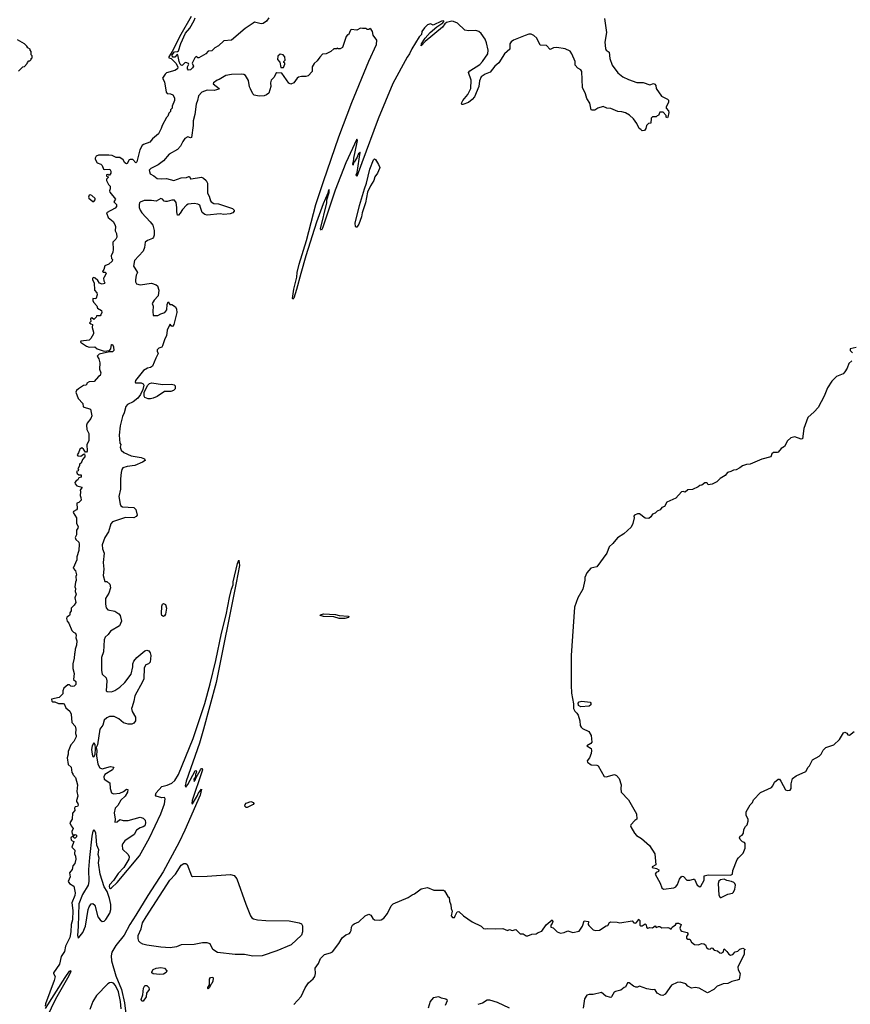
# Model space of a CAD drawing. Extents: x 1966327 to 2147849, y 395140 to 552178.
# Tile 220 of 256: x 2059198 to 2068133, y 473655 to 484244. Entities that reach past the tile are written whole.
import ezdxf

# ---------------------------------------------------------------- set-up
doc = ezdxf.new("R2010")
doc.units = 0

msp = doc.modelspace()

# ---------------------------------------------------------------- linework, layer by layer
at = {"layer": '0CON20XD'}
for points in [[(2061041, 484279), (2060930, 484085), (2060839, 483901), (2060802, 483845), (2060802, 483832), (2060828, 483828), (2060878, 483778), (2060898, 483738), (2060895, 483716), (2060865, 483698), (2060775, 483671), (2060761, 483659), (2060732, 483615), (2060756, 483576), (2060773, 483463), (2060785, 483449), (2060820, 483445), (2060844, 483434), (2060863, 483405), (2060864, 483375), (2060838, 483315), (2060836, 483294), (2060820, 483275), (2060820, 483255), (2060803, 483237), (2060792, 483205), (2060778, 483192), (2060729, 483105), (2060720, 483075), (2060689, 483015), (2060626, 482964), (2060598, 482925), (2060528, 482902), (2060515, 482890), (2060491, 482845), (2060459, 482715), (2060447, 482705), (2060415, 482740), (2060385, 482742), (2060374, 482736), (2060355, 482697), (2060345, 482694), (2060329, 482705), (2060310, 482735), (2060275, 482762), (2060235, 482762), (2060192, 482782), (2060155, 482786), (2060044, 482786), (2060020, 482775), (2060008, 482755), (2060008, 482745), (2060032, 482705), (2060070, 482690), (2060084, 482675), (2060098, 482638), (2060115, 482632), (2060167, 482637), (2060178, 482615), (2060178, 482595), (2060165, 482570), (2060155, 482570), (2060145, 482580), (2060130, 482575), (2060132, 482562), (2060150, 482555), (2060150, 482545), (2060132, 482528), (2060130, 482515), (2060152, 482472), (2060170, 482455), (2060170, 482425), (2060162, 482405), (2060168, 482388), (2060228, 482315), (2060212, 482285), (2060238, 482258), (2060240, 482235), (2060225, 482218), (2060132, 482165), (2060150, 482115), (2060203, 482075), (2060222, 482042), (2060228, 482018), (2060224, 481974), (2060240, 481945), (2060244, 481905), (2060233, 481885), (2060199, 481851), (2060202, 481772), (2060200, 481745), (2060181, 481705), (2060186, 481676), (2060196, 481665), (2060194, 481646), (2060156, 481614), (2060114, 481595), (2060104, 481556), (2060088, 481535), (2060095, 481528), (2060117, 481527), (2060127, 481517), (2060108, 481472), (2060100, 481465), (2060103, 481435), (2060112, 481415), (2060110, 481405), (2060085, 481400), (2060055, 481412), (2060039, 481439), (2060010, 481465), (2059995, 481470), (2059980, 481465), (2059982, 481445), (2060000, 481415), (2060003, 481335), (2060026, 481306), (2060031, 481285), (2060021, 481249), (2060015, 481243), (2059984, 481246), (2059984, 481224), (2059992, 481205), (2060027, 481167), (2060035, 481140), (2060078, 481115), (2060080, 481095), (2060072, 481068), (2060062, 481058), (2060025, 481060), (2060020, 481045), (2059995, 481020), (2059975, 481038), (2059960, 481025), (2059962, 480998), (2059950, 480985), (2059962, 480972), (2059980, 480965), (2059978, 480935), (2059993, 480885), (2059992, 480865), (2059963, 480815), (2059945, 480799), (2059855, 480788), (2059850, 480775), (2059915, 480733), (2059945, 480723), (2060005, 480727), (2060030, 480705), (2060105, 480679), (2060165, 480686), (2060177, 480705), (2060185, 480750), (2060195, 480750), (2060206, 480726)], [(2065490, 484255), (2065509, 484105), (2065493, 484003), (2065499, 483935), (2065506, 483915), (2065540, 483895), (2065544, 483825), (2065572, 483755), (2065632, 483672), (2065685, 483630), (2065745, 483600), (2065835, 483570), (2065905, 483567), (2065975, 483543), (2066015, 483557), (2066031, 483551), (2066042, 483535), (2066044, 483504), (2066101, 483421), (2066165, 483390), (2066178, 483378), (2066178, 483355), (2066152, 483305), (2066153, 483293), (2066177, 483265), (2066180, 483245), (2066170, 483195), (2066165, 483190), (2066150, 483195), (2066150, 483215), (2066118, 483248), (2066085, 483250), (2066068, 483212), (2066055, 483210), (2066045, 483200), (2066005, 483200), (2065990, 483185), (2065988, 483132), (2065962, 483128), (2065940, 483105), (2065932, 483075), (2065918, 483052), (2065895, 483050), (2065878, 483062), (2065860, 483075), (2065836, 483126), (2065799, 483179), (2065757, 483217), (2065713, 483243), (2065675, 483254), (2065632, 483255), (2065555, 483290), (2065514, 483294), (2065475, 483311), (2065415, 483291), (2065385, 483271), (2065355, 483269), (2065345, 483274), (2065331, 483345), (2065297, 483397), (2065285, 483445), (2065251, 483515), (2065245, 483685), (2065233, 483703), (2065203, 483723), (2065173, 483755), (2065173, 483795), (2065137, 483877), (2065118, 483905), (2065065, 483929), (2064975, 483944), (2064939, 483941), (2064905, 483924), (2064865, 483968), (2064795, 483970), (2064760, 484045), (2064727, 484075), (2064698, 484088), (2064675, 484088), (2064634, 484075), (2064511, 484025), (2064484, 484005), (2064471, 483985), (2064470, 483925), (2064411, 483875), (2064350, 483780), (2064307, 483745), (2064259, 483681), (2064205, 483659), (2064162, 483628), (2064145, 483585), (2064138, 483525), (2064089, 483415), (2064065, 483384), (2064025, 483352), (2063965, 483330), (2063953, 483333), (2063951, 483345), (2063964, 483375), (2064019, 483441), (2064050, 483505), (2064055, 483595), (2064024, 483675), (2064038, 483692), (2064148, 483762), (2064177, 483793), (2064232, 483875), (2064238, 483915), (2064220, 483995), (2064204, 484035), (2064161, 484095), (2064137, 484117), (2064105, 484128), (2064025, 484123), (2063985, 484132), (2063907, 484205), (2063865, 484225), (2063845, 484227), (2063788, 484212), (2063770, 484200), (2063747, 484165), (2063559, 484011), (2063515, 483962), (2063521, 483985), (2063561, 484045), (2063614, 484106), (2063684, 484166), (2063749, 484211), (2063760, 484225), (2063760, 484230), (2063735, 484228), (2063645, 484184), (2063615, 484201), (2063585, 484187), (2063553, 484157), (2063524, 484115), (2063519, 484085), (2063495, 484061), (2063415, 483930), (2063392, 483878), (2063365, 483841), (2063211, 483559), (2063052, 483178), (2062879, 482705), (2062825, 482558), (2062817, 482575), (2062828, 482602), (2062860, 482815), (2062855, 482820), (2062852, 482808), (2062843, 482805), (2062826, 482764), (2062795, 482710), (2062790, 482710), (2062785, 482680), (2062780, 482685), (2062785, 482710), (2062790, 482710), (2062792, 482755), (2062825, 482910), (2062830, 482945), (2062825, 482958), (2062707, 482705), (2062591, 482409), (2062532, 482238), (2062455, 482003), (2062445, 481982), (2062434, 481994), (2062501, 482275), (2062502, 482305), (2062527, 482385), (2062528, 482418), (2062515, 482400), (2062512, 482378), (2062461, 482265), (2062389, 482065), (2062274, 481706), (2062220, 481515), (2062175, 481341), (2062145, 481250), (2062135, 481237), (2062131, 481245), (2062145, 481345), (2062178, 481475), (2062183, 481525), (2062205, 481615), (2062281, 481869), (2062383, 482255), (2062464, 482504), (2062631, 482985), (2062769, 483355), (2062952, 483798), (2063034, 483976), (2063041, 484025), (2062999, 484079), (2062992, 484115), (2062979, 484139), (2062965, 484150), (2062955, 484140), (2062935, 484140), (2062925, 484150), (2062885, 484148), (2062865, 484152), (2062825, 484132), (2062763, 484137), (2062755, 484130), (2062735, 484080), (2062725, 484080), (2062708, 484062), (2062670, 483945), (2062645, 483930), (2062625, 483930), (2062615, 483938), (2062605, 483930), (2062575, 483930), (2062545, 483902), (2062495, 483878), (2062455, 483872), (2062425, 483842), (2062398, 483802), (2062365, 483771), (2062345, 483735), (2062345, 483685), (2062299, 483641), (2062275, 483632), (2062228, 483632), (2062198, 483625), (2062182, 483615), (2062147, 483563), (2062115, 483552), (2062091, 483561), (2062018, 483668), (2061965, 483672), (2061952, 483665), (2061934, 483626), (2061902, 483595), (2061894, 483565), (2061899, 483525), (2061879, 483455), (2061854, 483435), (2061826, 483424), (2061775, 483422), (2061721, 483431), (2061707, 483445), (2061681, 483501), (2061671, 483521), (2061659, 483589), (2061628, 483645), (2061610, 483655), (2061585, 483659), (2061476, 483656), (2061415, 483644), (2061345, 483602), (2061323, 483595), (2061282, 483565), (2061280, 483555), (2061342, 483505), (2061338, 483495), (2061288, 483482), (2061215, 483486), (2061157, 483465), (2061120, 483425), (2061112, 483375), (2061096, 483334), (2061081, 483225), (2061062, 483155), (2061063, 483105), (2061045, 482978), (2061035, 482973), (2061005, 482983), (2060975, 482967), (2060951, 482935), (2060928, 482885), (2060895, 482846), (2060805, 482796), (2060743, 482727), (2060686, 482684)], [(2061878, 484265), (2061852, 484228), (2061815, 484204), (2061795, 484201), (2061725, 484218), (2061710, 484205), (2061622, 484148), (2061477, 484025), (2061393, 484017), (2061335, 483961), (2061295, 483940), (2061265, 483910), (2061225, 483906), (2061200, 483875), (2061125, 483833), (2061113, 483833), (2061095, 483848), (2061080, 483835), (2061052, 483775), (2061066, 483745), (2061058, 483725), (2061036, 483704), (2061015, 483702), (2061003, 483715), (2061003, 483737), (2061018, 483765), (2061012, 483772), (2060985, 483782), (2060975, 483779), (2060945, 483751), (2060935, 483754), (2060925, 483765), (2060914, 483795), (2060900, 483865), (2060892, 483868), (2060865, 483840), (2060842, 483842), (2060838, 483865), (2060863, 483897), (2060895, 483900), (2060905, 483910), (2060931, 483989), (2060981, 484099), (2061027, 484153), (2061076, 484234), (2061085, 484265)], [(2059185, 483690), (2059232, 483738), (2059248, 483742), (2059278, 483772), (2059280, 483785), (2059295, 483800), (2059305, 483800), (2059320, 483815), (2059320, 483825), (2059330, 483835), (2059330, 483855), (2059320, 483865), (2059322, 483902), (2059310, 483915), (2059310, 483925), (2059285, 483940), (2059275, 483960), (2059250, 483985), (2059175, 484028)], [(2062035, 483730), (2062050, 483765), (2062050, 483775), (2062040, 483785), (2062040, 483795), (2062052, 483808), (2062050, 483845), (2062030, 483865), (2061998, 483872), (2061975, 483850), (2061970, 483815), (2061997, 483787), (2062005, 483730), (2062035, 483730)], [(2062815, 482013), (2062810, 482020), (2062806, 482055), (2062852, 482245), (2062905, 482426), (2062928, 482485), (2062965, 482635), (2063005, 482735), (2063015, 482746), (2063025, 482742), (2063057, 482685), (2063070, 482655), (2063069, 482645), (2063046, 482595), (2063017, 482553), (2063007, 482515), (2062972, 482458), (2062940, 482390), (2062918, 482275), (2062882, 482168), (2062875, 482125), (2062845, 482043), (2062825, 482013), (2062815, 482013)], [(2060686, 482684), (2060609, 482645), (2060592, 482625), (2060601, 482585), (2060641, 482565), (2060675, 482537), (2060725, 482531), (2060775, 482536), (2060855, 482515), (2060935, 482544), (2060992, 482548), (2061018, 482558), (2061025, 482558), (2061034, 482534), (2061042, 482532), (2061155, 482549), (2061175, 482541), (2061202, 482515), (2061217, 482485), (2061217, 482377), (2061235, 482345), (2061249, 482295), (2061257, 482285), (2061285, 482266), (2061335, 482262), (2061485, 482214), (2061504, 482195), (2061504, 482185), (2061492, 482168), (2061460, 482155), (2061395, 482149), (2061355, 482155), (2061215, 482140), (2061188, 482148), (2061160, 482170), (2061144, 482224), (2061135, 482249), (2061115, 482260), (2061075, 482266), (2061010, 482260), (2060991, 482249), (2060948, 482202), (2060925, 482163), (2060905, 482143), (2060895, 482142), (2060887, 482177), (2060887, 482225), (2060879, 482279), (2060863, 482303), (2060835, 482304), (2060785, 482288), (2060765, 482288), (2060752, 482292), (2060735, 482315), (2060715, 482320), (2060665, 482292), (2060615, 482301), (2060535, 482298), (2060495, 482283), (2060486, 482274), (2060483, 482255), (2060484, 482224), (2060493, 482195), (2060511, 482165), (2060601, 482071), (2060628, 482035), (2060643, 481975), (2060643, 481925), (2060637, 481905), (2060625, 481890), (2060571, 481869), (2060548, 481852), (2060540, 481795), (2060527, 481755), (2060433, 481655), (2060423, 481594), (2060435, 481570), (2060464, 481525), (2060452, 481495), (2060444, 481445), (2060444, 481424), (2060455, 481404), (2060495, 481391), (2060615, 481409), (2060664, 481394), (2060680, 481380), (2060694, 481334), (2060688, 481275), (2060645, 481228), (2060623, 481193), (2060633, 481163), (2060628, 481105), (2060632, 481062), (2060685, 481062), (2060715, 481082), (2060759, 481095), (2060780, 481125), (2060785, 481180), (2060795, 481210), (2060812, 481182), (2060835, 481181), (2060872, 481155), (2060885, 481130), (2060887, 481095), (2060857, 480965), (2060845, 480949), (2060835, 480946), (2060815, 480970), (2060805, 480953), (2060783, 480905), (2060775, 480845), (2060758, 480812), (2060734, 480735), (2060725, 480721), (2060695, 480712), (2060678, 480695), (2060675, 480680), (2060687, 480655), (2060663, 480603), (2060625, 480519), (2060606, 480504), (2060572, 480495), (2060530, 480470), (2060442, 480365), (2060438, 480345), (2060445, 480340), (2060505, 480337), (2060527, 480327), (2060532, 480315), (2060522, 480265), (2060497, 480213), (2060467, 480173), (2060417, 480133), (2060359, 480105), (2060339, 480085), (2060323, 480015), (2060304, 479975), (2060280, 479875), (2060268, 479775), (2060275, 479690), (2060286, 479676), (2060280, 479645), (2060290, 479615), (2060319, 479589), (2060395, 479552), (2060505, 479537), (2060540, 479520), (2060548, 479505), (2060520, 479485), (2060435, 479449), (2060355, 479437), (2060307, 479423), (2060296, 479405), (2060289, 479375), (2060281, 479305), (2060282, 479195), (2060264, 479115), (2060278, 479035), (2060286, 479015), (2060305, 479005), (2060425, 478999), (2060446, 478975), (2060460, 478915), (2060450, 478900), (2060425, 478888), (2060335, 478892), (2060197, 478843), (2060179, 478821), (2060154, 478736), (2060114, 478675), (2060086, 478595), (2060089, 478555), (2060107, 478505), (2060094, 478405), (2060101, 478335), (2060096, 478265), (2060115, 478202), (2060135, 478202), (2060166, 478175), (2060174, 478135), (2060155, 478078), (2060120, 478020), (2060119, 477959), (2060129, 477919), (2060146, 477896), (2060222, 477882), (2060265, 477855), (2060278, 477835), (2060291, 477775), (2060272, 477725), (2060175, 477669), (2060148, 477632), (2060116, 477604), (2060107, 477575), (2060099, 477445), (2060078, 477385), (2060076, 477245), (2060085, 477206), (2060126, 477165), (2060136, 477135), (2060127, 477027), (2060140, 477020), (2060184, 477016), (2060222, 477028), (2060275, 477065), (2060329, 477115), (2060397, 477205), (2060413, 477285), (2060413, 477315), (2060426, 477344), (2060459, 477385), (2060545, 477457), (2060565, 477464), (2060585, 477455), (2060602, 477435), (2060610, 477405), (2060600, 477335), (2060583, 477317), (2060555, 477304), (2060536, 477275), (2060533, 477157), (2060518, 477122), (2060435, 476972), (2060427, 476915), (2060406, 476855), (2060402, 476835), (2060407, 476805), (2060443, 476743), (2060445, 476705), (2060425, 476680), (2060405, 476668), (2060366, 476666), (2060315, 476683), (2060265, 476724), (2060215, 476750), (2060165, 476749), (2060136, 476735), (2060108, 476712), (2060092, 476658), (2060060, 476615), (2060033, 476445), (2060020, 476415), (2060026, 476385), (2060023, 476327), (2060038, 476238), (2060058, 476198), (2060085, 476186), (2060175, 476211), (2060210, 476205), (2060197, 476175), (2060115, 476128), (2060102, 476102), (2060108, 476075), (2060168, 476035), (2060172, 475975), (2060185, 475930), (2060205, 475920), (2060275, 475927), (2060315, 475942), (2060345, 475970), (2060360, 475965), (2060357, 475935), (2060332, 475895), (2060285, 475852), (2060255, 475792), (2060226, 475764), (2060214, 475715), (2060223, 475645), (2060220, 475615), (2060245, 475618), (2060275, 475642), (2060312, 475632), (2060365, 475631), (2060495, 475666), (2060525, 475657), (2060546, 475635), (2060551, 475605), (2060542, 475575), (2060525, 475562), (2060495, 475553), (2060454, 475526), (2060430, 475480), (2060328, 475412), (2060306, 475385), (2060300, 475365), (2060303, 475325), (2060366, 475266), (2060375, 475240), (2060372, 475215), (2060319, 475125), (2060257, 475063), (2060207, 474985), (2060165, 474941), (2060159, 474925), (2060164, 474904), (2060175, 474901), (2060185, 474906), (2060245, 474964), (2060485, 475253), (2060595, 475445), (2060717, 475705), (2060755, 475811), (2060764, 475865), (2060755, 475880), (2060725, 475877), (2060665, 475893), (2060660, 475905), (2060665, 475930), (2060725, 475996), (2060785, 476012), (2060835, 476034), (2060865, 476062), (2060905, 476127), (2061064, 476515), (2061189, 476891), (2061247, 477103), (2061308, 477352), (2061369, 477645), (2061420, 477845), (2061455, 478031), (2061475, 478119), (2061493, 478167), (2061495, 478200), (2061539, 478395), (2061555, 478432), (2061561, 478375), (2061525, 478188), (2061311, 477115), (2061175, 476615), (2061130, 476465), (2060989, 476055), (2060978, 476005), (2060985, 475990), (2061005, 476018), (2061085, 476167), (2061095, 476170), (2061100, 476155), (2061087, 476125), (2061088, 476102), (2061072, 476078), (2061075, 476052), (2061086, 476064), (2061092, 476088), (2061141, 476175), (2061155, 476192), (2061160, 476190), (2061163, 476175), (2061158, 476155), (2061053, 475845), (2061050, 475815), (2061055, 475812), (2061111, 475899), (2061119, 475921), (2061155, 475970), (2061138, 475905), (2060974, 475526), (2060912, 475398), (2060741, 475079), (2060575, 474825), (2060448, 474612), (2060384, 474515), (2060320, 474400), (2060231, 474289), (2060189, 474215), (2060181, 474175), (2060184, 474124), (2060230, 473960), (2060291, 473815), (2060325, 473672), (2060348, 473495)], [(2059995, 482290), (2060010, 482305), (2060010, 482320), (2059975, 482354), (2059955, 482361), (2059945, 482356), (2059939, 482335), (2059943, 482323), (2059985, 482290), (2059995, 482290)], [(2060206, 480726), (2060209, 480685), (2060195, 480671), (2060165, 480672), (2060053, 480647), (2060032, 480625), (2060048, 480595), (2060058, 480555), (2060057, 480487), (2060072, 480445), (2060063, 480417), (2060044, 480406), (2059997, 480353), (2059945, 480350), (2059920, 480335), (2059920, 480325), (2059908, 480312), (2059885, 480310), (2059830, 480275), (2059810, 480255), (2059803, 480237), (2059825, 480170), (2059877, 480117), (2059881, 480081), (2059960, 480055), (2059972, 479985), (2059962, 479955), (2059924, 479906), (2059916, 479884), (2059920, 479835), (2059940, 479795), (2059942, 479755), (2059942, 479715), (2059921, 479675), (2059922, 479605), (2059915, 479593), (2059905, 479593), (2059885, 479626), (2059865, 479638), (2059843, 479625), (2059830, 479585), (2059817, 479565), (2059822, 479555), (2059855, 479550), (2059885, 479573), (2059895, 479574), (2059900, 479555), (2059897, 479543), (2059872, 479515), (2059860, 479475), (2059840, 479465), (2059840, 479445), (2059822, 479415), (2059830, 479405), (2059828, 479392), (2059810, 479385), (2059815, 479362), (2059835, 479350), (2059858, 479348), (2059858, 479325), (2059835, 479318), (2059823, 479297), (2059804, 479286), (2059792, 479265), (2059793, 479253), (2059811, 479231), (2059868, 479215), (2059848, 479185), (2059852, 479165), (2059847, 479127), (2059857, 479105), (2059858, 479075), (2059835, 479050), (2059812, 479045), (2059816, 478984), (2059809, 478971), (2059778, 478955), (2059773, 478945), (2059810, 478885), (2059810, 478825), (2059826, 478794), (2059823, 478775), (2059810, 478755), (2059810, 478705), (2059794, 478674), (2059803, 478655), (2059833, 478625), (2059839, 478605), (2059834, 478535), (2059814, 478466), (2059813, 478435), (2059772, 478345), (2059797, 478317), (2059809, 478275), (2059801, 478255), (2059806, 478214), (2059798, 478195), (2059790, 478145), (2059798, 478125), (2059794, 478094), (2059806, 478064), (2059792, 478025), (2059802, 477975), (2059785, 477948), (2059750, 477915), (2059752, 477885), (2059738, 477865), (2059738, 477845), (2059732, 477835), (2059705, 477817), (2059701, 477805), (2059707, 477775), (2059727, 477755), (2059760, 477675), (2059775, 477657), (2059798, 477645), (2059806, 477626), (2059802, 477595), (2059812, 477565), (2059808, 477518), (2059793, 477475), (2059792, 477435), (2059787, 477423), (2059783, 477377), (2059768, 477315), (2059768, 477265), (2059783, 477213), (2059778, 477148), (2059802, 477125), (2059800, 477095), (2059785, 477077), (2059765, 477071), (2059746, 477076), (2059735, 477090), (2059715, 477090), (2059672, 477055), (2059660, 477025), (2059660, 476995), (2059622, 476955), (2059540, 476935), (2059542, 476915), (2059555, 476908), (2059577, 476907), (2059615, 476889), (2059665, 476891), (2059677, 476885), (2059694, 476844), (2059736, 476806), (2059752, 476775), (2059758, 476685), (2059794, 476645), (2059800, 476615), (2059798, 476568), (2059806, 476545), (2059805, 476530), (2059779, 476481), (2059748, 476445), (2059720, 476375), (2059720, 476345), (2059710, 476305), (2059718, 476235), (2059750, 476205), (2059758, 476148), (2059770, 476135), (2059770, 476125), (2059798, 476095), (2059820, 476015), (2059812, 475945), (2059822, 475895), (2059807, 475845), (2059808, 475835), (2059823, 475815), (2059826, 475795), (2059819, 475781), (2059795, 475778), (2059788, 475765), (2059792, 475738), (2059765, 475710), (2059761, 475645), (2059738, 475605), (2059750, 475575), (2059772, 475545), (2059757, 475515), (2059762, 475488), (2059775, 475470), (2059795, 475482), (2059807, 475475), (2059807, 475455), (2059795, 475440), (2059785, 475440), (2059775, 475460), (2059765, 475460), (2059748, 475445), (2059750, 475425), (2059762, 475412), (2059780, 475405), (2059758, 475345), (2059792, 475312), (2059788, 475275), (2059799, 475249), (2059802, 475215), (2059790, 475170), (2059770, 475145), (2059763, 475105), (2059735, 475070), (2059740, 475025), (2059718, 474975), (2059734, 474954), (2059781, 474925), (2059794, 474854), (2059790, 474825), (2059758, 474745), (2059768, 474665), (2059765, 474565), (2059750, 474515), (2059748, 474435), (2059737, 474375), (2059689, 474281), (2059678, 474222), (2059642, 474168), (2059625, 474085), (2059562, 473995), (2059561, 473985), (2059578, 473955), (2059569, 473911), (2059475, 473660), (2059470, 473635)], [(2068195, 480718), (2068130, 480705), (2068130, 480685), (2068155, 480660)], [(2068148, 480575), (2068115, 480548), (2068098, 480495), (2068074, 480455), (2068054, 480435), (2067984, 480405), (2067934, 480355), (2067886, 480284), (2067853, 480195), (2067785, 480072), (2067745, 480028), (2067674, 479966), (2067634, 479846), (2067620, 479735), (2067605, 479733), (2067535, 479759), (2067492, 479748), (2067457, 479715), (2067425, 479653), (2067388, 479632), (2067355, 479592), (2067345, 479588), (2067305, 479590), (2067290, 479575), (2067277, 479543), (2067181, 479519), (2067055, 479462), (2067015, 479459), (2066974, 479446), (2066943, 479425), (2066905, 479404), (2066875, 479400), (2066846, 479384), (2066810, 479375), (2066787, 479343), (2066732, 479308), (2066698, 479275), (2066645, 479248), (2066605, 479240), (2066596, 479256), (2066585, 479262), (2066568, 479262), (2066535, 479238), (2066515, 479234), (2066495, 479219), (2066435, 479192), (2066385, 479188), (2066355, 479162), (2066335, 479170), (2066315, 479168), (2066255, 479098), (2066158, 479055), (2066135, 479010), (2066105, 478998), (2066086, 478974), (2066055, 478958), (2066035, 478938), (2066005, 478927), (2065985, 478897), (2065965, 478880), (2065925, 478883), (2065865, 478929), (2065845, 478929), (2065812, 478915), (2065803, 478905), (2065806, 478885), (2065794, 478825), (2065776, 478785), (2065695, 478714), (2065627, 478673), (2065579, 478611), (2065539, 478575), (2065514, 478505), (2065405, 478360), (2065340, 478345), (2065298, 478295), (2065278, 478245), (2065278, 478215), (2065255, 478120), (2065200, 478025), (2065165, 477926), (2065129, 477405), (2065128, 477088), (2065135, 477002), (2065156, 476885), (2065156, 476835), (2065168, 476808), (2065192, 476785), (2065204, 476764), (2065223, 476703), (2065228, 476655), (2065238, 476635), (2065252, 476622), (2065319, 476589), (2065344, 476545), (2065352, 476475), (2065341, 476459), (2065298, 476435), (2065344, 476405), (2065350, 476385), (2065346, 476354), (2065327, 476305), (2065302, 476275), (2065305, 476260), (2065345, 476232), (2065405, 476228), (2065419, 476219), (2065485, 476105), (2065505, 476103), (2065595, 476127), (2065617, 476117), (2065646, 476085), (2065669, 476015), (2065663, 475975), (2065668, 475938), (2065746, 475855), (2065832, 475705), (2065837, 475645), (2065815, 475632), (2065772, 475585), (2065767, 475575), (2065770, 475565), (2065810, 475495), (2065832, 475472), (2065885, 475438), (2065974, 475364), (2066029, 475275), (2066037, 475193), (2066040, 475155), (2066000, 475135), (2066000, 475125), (2066046, 475116), (2066071, 475101), (2066068, 475085), (2066045, 475072), (2066032, 475055), (2066088, 474958), (2066106, 474906), (2066124, 474894), (2066235, 474909), (2066255, 474919), (2066274, 474945), (2066295, 475001), (2066312, 475025), (2066325, 475032), (2066338, 475028), (2066375, 474991), (2066405, 474991), (2066445, 475002), (2066455, 474999), (2066485, 474938), (2066515, 474920), (2066526, 474925), (2066559, 474991), (2066560, 475035), (2066605, 475047), (2066845, 475045), (2066864, 475055), (2066868, 475095), (2066917, 475213), (2066929, 475231), (2066981, 475279), (2067002, 475335), (2067002, 475385), (2066996, 475396), (2066971, 475401), (2066946, 475426), (2066940, 475445), (2066948, 475465), (2066968, 475475), (2066982, 475495), (2066988, 475535), (2067004, 475566), (2067022, 475585), (2067032, 475625), (2067032, 475645), (2067014, 475684), (2067013, 475725), (2067055, 475800), (2067080, 475825), (2067092, 475855), (2067165, 475932), (2067285, 475988), (2067300, 476005), (2067317, 476043), (2067355, 476078), (2067370, 476075), (2067386, 476056), (2067435, 475962), (2067455, 475953), (2067485, 475958), (2067497, 475975), (2067497, 476025), (2067512, 476085), (2067549, 476111), (2067653, 476157), (2067680, 476205), (2067695, 476220), (2067727, 476283), (2067796, 476324), (2067818, 476345), (2067841, 476389), (2067870, 476415), (2067956, 476444), (2068016, 476504), (2068060, 476575), (2068075, 476580), (2068095, 476570), (2068105, 476552), (2068125, 476548), (2068175, 476590)], [(2060605, 480166), (2060578, 480168), (2060545, 480181), (2060535, 480195), (2060537, 480233), (2060552, 480268), (2060577, 480313), (2060595, 480331), (2060618, 480338), (2060735, 480319), (2060830, 480325), (2060858, 480318), (2060871, 480305), (2060869, 480275), (2060851, 480255), (2060825, 480245), (2060755, 480245), (2060675, 480190), (2060635, 480174), (2060605, 480166)], [(2060745, 477825), (2060725, 477835), (2060722, 477855), (2060725, 477935), (2060733, 477957), (2060745, 477965), (2060765, 477955), (2060777, 477915), (2060765, 477849), (2060757, 477833), (2060745, 477825)], [(2062635, 477803), (2062575, 477822), (2062464, 477824), (2062431, 477835), (2062434, 477845), (2062465, 477855), (2062595, 477848), (2062635, 477836), (2062730, 477830), (2062738, 477825), (2062736, 477814), (2062695, 477805), (2062635, 477803)], [(2065235, 476855), (2065209, 476869), (2065206, 476895), (2065215, 476907), (2065245, 476915), (2065334, 476904), (2065340, 476895), (2065340, 476875), (2065325, 476861), (2065235, 476855)], [(2059995, 476318), (2060009, 476341), (2060014, 476405), (2060008, 476448), (2059995, 476468), (2059978, 476435), (2059970, 476395), (2059976, 476345), (2059985, 476321), (2059995, 476318)], [(2061645, 475772), (2061632, 475772), (2061620, 475785), (2061622, 475805), (2061633, 475817), (2061685, 475835), (2061712, 475825), (2061715, 475815), (2061708, 475805), (2061645, 475772)], [(2059825, 474368), (2059835, 474372), (2059875, 474427), (2059906, 474495), (2059933, 474675), (2059945, 474705), (2059965, 474735), (2059985, 474740), (2060005, 474722), (2060038, 474595), (2060062, 474562), (2060085, 474547), (2060105, 474548), (2060125, 474568), (2060166, 474635), (2060178, 474675), (2060177, 474727), (2060163, 474793), (2060138, 474868), (2060105, 474917), (2060063, 475055), (2060046, 475175), (2060052, 475225), (2060040, 475265), (2060049, 475315), (2060027, 475367), (2060019, 475461), (2060017, 475495), (2060005, 475522), (2059995, 475530), (2059985, 475517), (2059973, 475465), (2059948, 475235), (2059939, 475105), (2059940, 474975), (2059934, 474936), (2059873, 474835), (2059833, 474735), (2059827, 474493), (2059819, 474395), (2059825, 474368)], [(2061705, 474171), (2061615, 474190), (2061515, 474191), (2061325, 474212), (2061275, 474245), (2061245, 474305), (2061215, 474316), (2061165, 474315), (2061075, 474299), (2060935, 474295), (2060885, 474272), (2060815, 474261), (2060715, 474268), (2060565, 474291), (2060523, 474303), (2060498, 474315), (2060480, 474335), (2060472, 474362), (2060472, 474395), (2060505, 474468), (2060519, 474531), (2060558, 474595), (2060811, 474989), (2060875, 475055), (2060935, 475152), (2060965, 475171), (2060985, 475170), (2060999, 475159), (2061044, 475035), (2061055, 475030), (2061215, 475032), (2061465, 475052), (2061505, 475041), (2061532, 475005), (2061631, 474731), (2061679, 474605), (2061694, 474585), (2061711, 474575), (2061755, 474562), (2061845, 474555), (2062095, 474552), (2062205, 474531), (2062229, 474519), (2062240, 474500), (2062241, 474435), (2062230, 474400), (2062117, 474293), (2061965, 474229), (2061805, 474175), (2061705, 474171)], [(2062145, 473652), (2062225, 473738), (2062268, 473832), (2062305, 473885), (2062355, 473929), (2062373, 473955), (2062380, 473985), (2062377, 474045), (2062411, 474095), (2062433, 474147), (2062475, 474191), (2062542, 474208), (2062561, 474219), (2062630, 474310), (2062665, 474369), (2062705, 474401), (2062744, 474416), (2062754, 474426), (2062763, 474447), (2062766, 474485), (2062778, 474505), (2062795, 474520), (2062845, 474541), (2062914, 474606), (2062955, 474623), (2062974, 474614), (2062995, 474577), (2063014, 474564), (2063065, 474559), (2063085, 474563), (2063115, 474583), (2063155, 474631), (2063193, 474715), (2063214, 474736), (2063375, 474803), (2063418, 474832), (2063445, 474843), (2063515, 474898), (2063585, 474910), (2063652, 474882), (2063755, 474882), (2063766, 474876), (2063802, 474815), (2063818, 474805), (2063820, 474765), (2063836, 474725), (2063838, 474685), (2063850, 474655), (2063840, 474605), (2063855, 474590), (2063875, 474590), (2063883, 474607), (2063902, 474648), (2063922, 474652), (2063970, 474605), (2064065, 474542), (2064160, 474495), (2064185, 474472), (2064205, 474468), (2064225, 474472), (2064313, 474467), (2064395, 474470), (2064445, 474448), (2064465, 474458), (2064495, 474448), (2064535, 474460), (2064582, 474412), (2064615, 474412), (2064645, 474392), (2064665, 474393), (2064705, 474410), (2064755, 474413), (2064775, 474427), (2064815, 474440), (2064861, 474509), (2064925, 474562), (2064933, 474545), (2064926, 474524), (2064910, 474505), (2064910, 474485), (2064937, 474477), (2064980, 474435), (2065015, 474419), (2065055, 474427), (2065095, 474446), (2065147, 474427), (2065215, 474440), (2065253, 474497), (2065268, 474552), (2065315, 474546), (2065312, 474515), (2065321, 474501), (2065365, 474456), (2065395, 474449), (2065435, 474453), (2065505, 474499), (2065525, 474504), (2065542, 474535), (2065555, 474542), (2065625, 474537), (2065655, 474532), (2065785, 474553), (2065805, 474530), (2065825, 474528), (2065850, 474555), (2065855, 474570), (2065868, 474555), (2065867, 474507), (2065875, 474498), (2065895, 474498), (2065925, 474520), (2065935, 474510), (2065940, 474485), (2065954, 474474), (2065975, 474480), (2066005, 474477), (2066035, 474500), (2066045, 474480), (2066068, 474492), (2066085, 474492), (2066105, 474478), (2066171, 474481), (2066190, 474475), (2066205, 474462), (2066218, 474485), (2066252, 474508), (2066264, 474526), (2066285, 474526), (2066312, 474512), (2066300, 474475), (2066308, 474448), (2066320, 474440), (2066376, 474426), (2066385, 474418), (2066386, 474404), (2066371, 474385), (2066372, 474365), (2066385, 474356), (2066405, 474354), (2066424, 474324), (2066457, 474297), (2066495, 474295), (2066535, 474310), (2066556, 474306), (2066573, 474295), (2066587, 474265), (2066605, 474250), (2066625, 474248), (2066635, 474260), (2066645, 474262), (2066669, 474239), (2066705, 474230), (2066728, 474208), (2066745, 474204), (2066766, 474214), (2066775, 474250), (2066805, 474223), (2066825, 474193), (2066845, 474184), (2066869, 474191), (2066895, 474218), (2066924, 474226), (2066945, 474248), (2066975, 474260), (2067000, 474245), (2066990, 474235), (2066989, 474195), (2066923, 474055), (2066925, 474025), (2066947, 473985), (2066937, 473923), (2066917, 473913), (2066858, 473902), (2066815, 473877), (2066765, 473874), (2066721, 473859), (2066701, 473849), (2066664, 473815), (2066595, 473777), (2066505, 473828), (2066465, 473836), (2066425, 473827), (2066385, 473850), (2066365, 473876), (2066303, 473893), (2066269, 473891), (2066208, 473862), (2066141, 473765), (2066115, 473751), (2066095, 473754), (2066055, 473774), (2066035, 473809), (2066025, 473814), (2066005, 473811), (2065945, 473820), (2065865, 473851), (2065842, 473838), (2065825, 473838), (2065800, 473850), (2065755, 473886), (2065734, 473885), (2065715, 473840), (2065700, 473835), (2065665, 473806), (2065605, 473793), (2065594, 473785), (2065565, 473736), (2065555, 473730), (2065503, 473743), (2065455, 473783), (2065368, 473762), (2065322, 473762), (2065297, 473755), (2065274, 473715), (2065259, 473615)], [(2066745, 474803), (2066815, 474838), (2066865, 474852), (2066875, 474861), (2066890, 474895), (2066896, 474935), (2066890, 474955), (2066880, 474965), (2066856, 474976), (2066806, 474985), (2066775, 475000), (2066737, 474993), (2066719, 474981), (2066711, 474955), (2066719, 474829), (2066734, 474804), (2066745, 474803)], [(2059475, 473610), (2059685, 473944), (2059735, 474011), (2059745, 474020), (2059746, 474006), (2059713, 473935), (2059581, 473709), (2059489, 473515)], [(2060705, 473977), (2060634, 473984), (2060620, 473995), (2060618, 474005), (2060635, 474028), (2060665, 474042), (2060715, 474052), (2060755, 474042), (2060782, 474015), (2060773, 473997), (2060745, 473980), (2060705, 473977)], [(2060288, 473605), (2060282, 473685), (2060259, 473789), (2060228, 473858), (2060205, 473881), (2060185, 473888), (2060162, 473885), (2060146, 473875), (2060025, 473749), (2059985, 473684), (2059951, 473599)], [(2060525, 473690), (2060510, 473690), (2060506, 473705), (2060522, 473758), (2060530, 473830), (2060544, 473856), (2060565, 473856), (2060587, 473837), (2060589, 473815), (2060563, 473775), (2060557, 473735), (2060525, 473690)], [(2061225, 473820), (2061220, 473825), (2061222, 473835), (2061240, 473865), (2061238, 473925), (2061250, 473945), (2061275, 473948), (2061280, 473935), (2061276, 473904), (2061265, 473880), (2061252, 473868), (2061240, 473835), (2061225, 473820)], [(2063777, 473645), (2063798, 473695), (2063782, 473712), (2063735, 473721), (2063705, 473736), (2063645, 473723), (2063612, 473685), (2063591, 473615)], [(2064465, 473612), (2064337, 473673), (2064255, 473699), (2064225, 473701), (2064175, 473668), (2064126, 473654)]]:
    msp.add_lwpolyline(points, dxfattribs=at)

doc.saveas('drawing.dxf')
